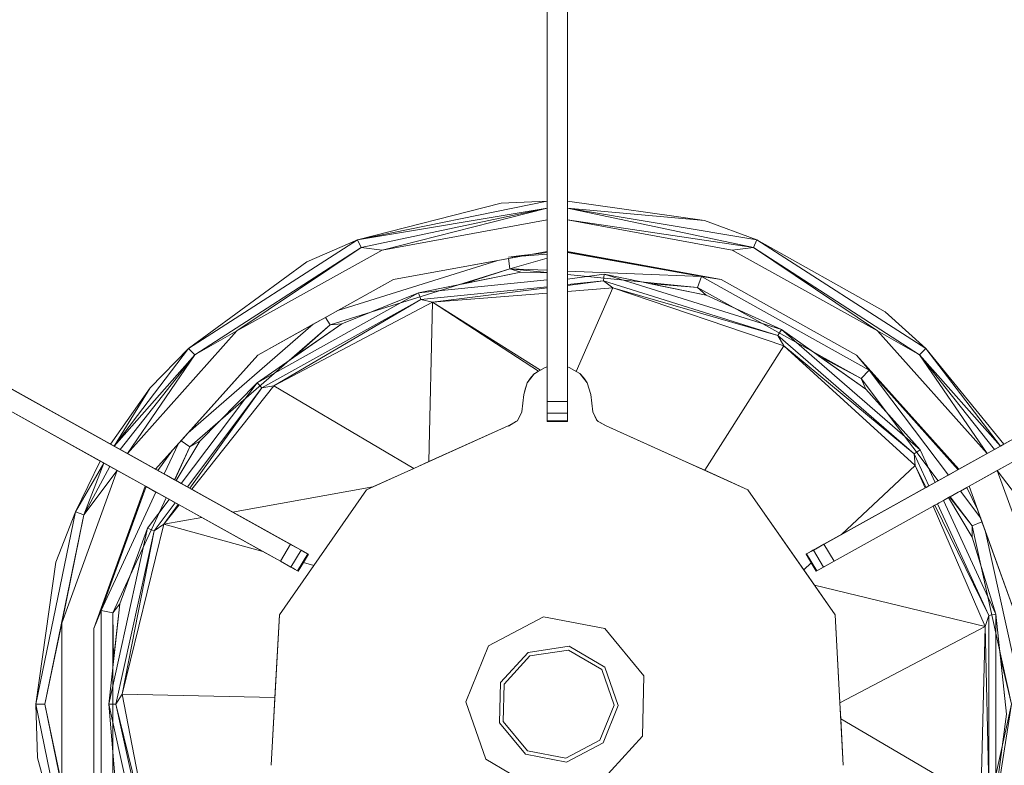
# Model space of a CAD drawing. Header units: millimetres. Extents: x -38341 to 3709, y -10682 to 48718.
# Tile 98 of 118: x -2705 to -2579, y 38673 to 38769. Entities that reach past the tile are written whole.
import ezdxf

# ---------------------------------------------------------------- set-up
doc = ezdxf.new("R2010")
doc.units = ezdxf.units.MM
doc.header["$LTSCALE"] = 50
for name, color, linetype, lineweight in [('02モデリング-03スラブ-仕上げ', 7, 'Continuous', 5), ('02モデリング-03スラブ-仕上げ_ハッチング', 7, 'Continuous', 5), ('08設備機器-流し台', 7, 'Continuous', 5), ('08設備機器-流し台_ハッチング', 7, 'Continuous', 5), ('一般', 7, 'Continuous', 5)]:
    doc.layers.add(name, color=color, linetype=linetype, lineweight=lineweight)
doc.styles.get("Standard").update_dxf_attribs({"font": 'txt', "bigfont": 'BIGFONT.SHX'})

# ---------------------------------------------------------------- blocks, each defined once
blk = doc.blocks.new('グループ-233')
at = {"color": 255, "linetype": 'Continuous', "lineweight": 5, "transparency": 33554687}
blk.add_wipeout([(11725, 4717.5), (11725, 2532.5), (8942.5, 2532.5), (8942.5, 4717.5)], dxfattribs=at).dxf.layer = '02モデリング-03スラブ-仕上げ_ハッチング'
blk.add_wipeout([(11725, 4717.5), (11725, 2532.5), (8942.5, 2532.5), (8942.5, 4717.5)], dxfattribs=at).dxf.layer = '02モデリング-03スラブ-仕上げ_ハッチング'
at = {"layer": '02モデリング-03スラブ-仕上げ', "color": 0, "flags": 1}
for tag in ['instanceID', 'IFC_UUID']:
    blk.add_attdef(tag, (8942.5, 2532.5), '', height=0.18, dxfattribs=at)
blk = doc.blocks.new('グループ-234')
at = {"color": 255, "linetype": 'Continuous', "lineweight": 5, "transparency": 33554687}
blk.add_wipeout([(4822.5, 585), (4822.5, 5617.5), (8877.5, 5617.5), (8877.5, 2467.5), (11022.5, 2467.5), (11022.5, 2117.5), (11677.5, 2117.5), (11677.5, 572.5), (11227.5, 572.5), (11227.5, 122.5), (5272.5, 122.5), (5272.5, 572.5), (4822.5, 572.5)], dxfattribs=at).dxf.layer = '02モデリング-03スラブ-仕上げ_ハッチング'
blk.add_wipeout([(4822.5, 585), (4822.5, 5617.5), (8877.5, 5617.5), (8877.5, 2467.5), (11022.5, 2467.5), (11022.5, 2117.5), (11677.5, 2117.5), (11677.5, 572.5), (11227.5, 572.5), (11227.5, 122.5), (5272.5, 122.5), (5272.5, 572.5), (4822.5, 572.5)], dxfattribs=at).dxf.layer = '02モデリング-03スラブ-仕上げ_ハッチング'
at = {"layer": '02モデリング-03スラブ-仕上げ', "color": 0, "flags": 1}
for tag in ['instanceID', 'IFC_UUID']:
    blk.add_attdef(tag, (4822.5, 122.5), '', height=0.18, dxfattribs=at)
blk = doc.blocks.new('グループ-264')
at = {"color": 255, "linetype": 'Continuous', "lineweight": 18, "transparency": 33554687}
blk.add_wipeout([(10819.71, 3210.25), (10819.71, 3197.25), (10829.05, 3197.25), (10829.05, 3210.25), (11597.94, 3210.25), (11597.94, 3197.25), (11602.61, 3197.25), (11602.61, 2547.25), (8956.63, 2547.25), (8956.63, 3197.25), (8961.3, 3197.25), (8961.3, 3210.25), (10041.48, 3210.25), (10041.48, 3197.25), (10050.82, 3197.25), (10050.82, 3210.25)], dxfattribs=at).dxf.layer = '08設備機器-流し台_ハッチング'
at = {"layer": '08設備機器-流し台', "color": 7, "linetype": 'Continuous', "lineweight": 13, "transparency": 33554687}
for p, q in [((11290.02, 3053.83), (11290.02, 3108.41)), ((11292.61, 3108.41), (11292.61, 3053.83)), ((11290.02, 3100.63), (11290.02, 3102.48)), ((11292.61, 3102.48), (11292.61, 3100.63)), ((11290.02, 3097.71), (11290.02, 3100.63)), ((11292.61, 3100.63), (11292.61, 3097.71)), ((11290.02, 3079.39), (11290.02, 3097.71)), ((11292.61, 3097.71), (11292.61, 3079.39)), ((11290.02, 3079.39), (11265.86, 3074.47)), ((11290.02, 3079.39), (11284.18, 3079.13)), ((11290.02, 3079.39), (11284.18, 3079.13)), ((11290.02, 3078.5), (11290.02, 3079.39)), ((11292.61, 3078.5), (11292.61, 3079.39)), ((11310.09, 3076.91), (11292.61, 3079.39)), ((11310.09, 3076.91), (11292.61, 3079.39)), ((11284.18, 3079.13), (11265.86, 3074.47)), ((11284.18, 3079.13), (11265.86, 3074.47)), ((11290.02, 3078.5), (11265.86, 3074.47)), ((11290.02, 3078.5), (11266.3, 3073.46)), ((11290.02, 3078.5), (11269, 3073.14)), ((11290.02, 3076.99), (11290.02, 3078.5)), ((11292.61, 3078.5), (11292.61, 3076.99)), ((11316.33, 3073.46), (11292.61, 3078.5)), ((11310.09, 3076.91), (11292.61, 3078.5)), ((11316.77, 3074.47), (11292.61, 3078.5)), ((11290.02, 3076.99), (11269, 3073.14)), ((11290.02, 3072.99), (11290.02, 3076.99)), ((11292.61, 3076.99), (11292.61, 3072.95)), ((11313.64, 3073.14), (11292.61, 3076.99)), ((11316.33, 3073.46), (11292.61, 3076.99)), ((11316.77, 3074.47), (11310.09, 3076.91)), ((11316.77, 3074.47), (11310.09, 3076.91)), ((11265.86, 3074.47), (11244.29, 3060.58)), ((11265.86, 3074.47), (11259.36, 3071.64)), ((11265.86, 3074.47), (11259.36, 3071.64)), ((11266.3, 3073.46), (11265.86, 3074.47)), ((11316.77, 3074.47), (11316.33, 3073.46)), ((11338.35, 3060.58), (11316.77, 3074.47)), ((11333.13, 3065.29), (11316.77, 3074.47)), ((11333.13, 3065.29), (11316.77, 3074.47)), ((11266.3, 3073.46), (11245.09, 3059.8)), ((11266.3, 3073.46), (11250.46, 3062.83)), ((11269, 3073.14), (11250.46, 3062.83)), ((11269, 3073.14), (11266.3, 3073.46)), ((11316.33, 3073.46), (11313.64, 3073.14)), ((11332.17, 3062.83), (11313.64, 3073.14)), ((11332.17, 3062.83), (11316.33, 3073.46)), ((11337.54, 3059.8), (11316.33, 3073.46)), ((11283.76, 3071.84), (11263.35, 3065.44)), ((11290.02, 3072.99), (11270.42, 3069.38)), ((11283.76, 3071.84), (11270.42, 3069.38)), ((11285.12, 3072.09), (11283.76, 3071.84)), ((11286.76, 3072.46), (11285.1, 3072.26)), ((11286.77, 3072.39), (11285.1, 3072.26)), ((11286.77, 3072.39), (11285.12, 3072.09)), ((11285.26, 3070.78), (11285.12, 3072.09)), ((11290.02, 3072.13), (11285.26, 3070.78)), ((11287.93, 3072.6), (11286.76, 3072.46)), ((11290.02, 3072.65), (11286.77, 3072.39)), ((11290.02, 3072.86), (11287.93, 3072.6)), ((11290.02, 3072.13), (11290.02, 3072.65)), ((11290.02, 3070.59), (11290.02, 3072.13)), ((11292.61, 3072.9), (11292.61, 3072.95)), ((11312.22, 3069.38), (11292.61, 3072.95)), ((11312.22, 3069.38), (11292.61, 3072.9)), ((11309.7, 3069.76), (11292.61, 3072.9)), ((11292.61, 3072.86), (11292.61, 3072.9)), ((11292.61, 3072.86), (11292.61, 3070.48)), ((11309.7, 3069.76), (11292.61, 3072.86)), ((11259.36, 3071.64), (11244.29, 3060.58)), ((11259.36, 3071.64), (11244.29, 3060.58)), ((11285.26, 3070.78), (11262.35, 3063.61)), ((11285.26, 3070.78), (11279.35, 3068.84)), ((11290.02, 3070.59), (11285.26, 3070.78)), ((11285.26, 3070.78), (11286.67, 3070.32)), ((11290.02, 3070.3), (11285.26, 3070.78)), ((11290.02, 3070.3), (11290.02, 3070.59)), ((11270.42, 3069.38), (11253.13, 3059.76)), ((11270.42, 3069.38), (11263.35, 3065.44)), ((11286.67, 3070.32), (11273.64, 3067.69)), ((11273.64, 3067.69), (11290.02, 3069.34)), ((11286.67, 3070.32), (11279.35, 3068.84)), ((11286.67, 3070.32), (11290.02, 3070.25)), ((11286.67, 3070.32), (11290.02, 3070.25)), ((11290.02, 3070.25), (11290.02, 3070.3)), ((11290.02, 3069.34), (11290.02, 3070.25)), ((11290.02, 3069.08), (11290.02, 3069.34)), ((11292.61, 3070.48), (11292.61, 3070.04)), ((11309.7, 3069.76), (11292.61, 3070.48)), ((11297.3, 3070.08), (11292.61, 3069.43)), ((11309.22, 3068.36), (11292.61, 3070.04)), ((11292.61, 3069.43), (11292.61, 3068.74)), ((11297.2, 3069.21), (11297.3, 3070.08)), ((11319.91, 3063), (11297.3, 3070.08)), ((11310.31, 3067.38), (11297.3, 3070.08)), ((11309.22, 3068.36), (11309.7, 3069.76)), ((11309.7, 3069.76), (11312.22, 3069.38)), ((11331.11, 3057.85), (11309.7, 3069.76)), ((11329.5, 3059.76), (11312.22, 3069.38)), ((11290.02, 3068.48), (11273.92, 3066.85)), ((11290.02, 3068.32), (11275.41, 3066.52)), ((11290.02, 3068.48), (11290.02, 3069.08)), ((11290.02, 3067.67), (11290.02, 3068.32)), ((11297.2, 3069.21), (11292.61, 3068.64)), ((11297.2, 3069.21), (11292.61, 3068.74)), ((11292.61, 3068.64), (11292.61, 3067.87)), ((11298.42, 3068.32), (11292.61, 3067.87)), ((11298.42, 3068.32), (11293.73, 3057.68)), ((11298.42, 3068.32), (11297.2, 3069.21)), ((11319.47, 3062.24), (11297.2, 3069.21)), ((11320.21, 3060.95), (11298.42, 3068.32)), ((11319.47, 3062.24), (11298.42, 3068.32)), ((11309.22, 3068.36), (11303, 3068.9)), ((11310.31, 3067.38), (11303, 3068.9)), ((11330.08, 3056.75), (11309.22, 3068.36)), ((11310.31, 3067.38), (11309.22, 3068.36)), ((11273.64, 3067.69), (11253.04, 3056.22)), ((11273.92, 3066.85), (11253.65, 3055.57)), ((11273.92, 3066.85), (11255.15, 3055.85)), ((11273.64, 3067.69), (11263.83, 3063.74)), ((11273.64, 3067.69), (11273.92, 3066.85)), ((11273.92, 3066.85), (11275.41, 3066.52)), ((11290.02, 3067.67), (11275.41, 3066.52)), ((11290.02, 3058.27), (11290.02, 3067.67)), ((11292.61, 3067.87), (11292.61, 3058.27)), ((11319.91, 3063), (11310.31, 3067.38)), ((11275.41, 3066.52), (11255.15, 3055.85)), ((11275.41, 3066.52), (11274.95, 3046.17)), ((11275.41, 3066.52), (11289.17, 3057.83)), ((11275.41, 3066.52), (11289.17, 3057.84)), ((11288.93, 3057.69), (11275.41, 3066.52)), ((11261.77, 3064.57), (11260.57, 3063.9)), ((11263.35, 3065.44), (11261.77, 3064.57)), ((11261.77, 3064.57), (11262.35, 3063.61)), ((11338.35, 3060.58), (11333.13, 3065.29)), ((11338.35, 3060.58), (11333.13, 3065.29)), ((11260.2, 3063.69), (11244.25, 3049.85)), ((11262.35, 3063.61), (11244.45, 3048.07)), ((11263.83, 3063.74), (11253.04, 3056.22)), ((11260.2, 3063.69), (11253.13, 3059.76)), ((11263.83, 3063.74), (11257.77, 3059.52)), ((11262.35, 3063.61), (11257.77, 3059.52)), ((11260.57, 3063.9), (11260.2, 3063.69)), ((11262.35, 3063.61), (11263.83, 3063.74)), ((11208.26, 3062.91), (11257.3, 3035.63)), ((11250.46, 3062.83), (11236.49, 3047.21)), ((11250.46, 3062.83), (11245.09, 3059.8)), ((11319.47, 3062.24), (11319.91, 3063)), ((11320.21, 3060.95), (11319.47, 3062.24)), ((11336.86, 3047.14), (11319.47, 3062.24)), ((11337.6, 3047.66), (11319.91, 3063)), ((11330.68, 3055.43), (11319.91, 3063)), ((11374.38, 3062.91), (11325.34, 3035.63)), ((11346.15, 3047.21), (11332.17, 3062.83)), ((11337.54, 3059.8), (11332.17, 3062.83)), ((11256, 3033.46), (11206.96, 3060.75)), ((11244.29, 3060.58), (11234.79, 3048.15)), ((11244.29, 3060.58), (11239.4, 3055.56)), ((11244.29, 3060.58), (11239.4, 3055.56)), ((11244.29, 3060.58), (11245.09, 3059.8)), ((11320.21, 3060.95), (11310.16, 3045.06)), ((11336.99, 3045.68), (11320.21, 3060.95)), ((11336.86, 3047.14), (11320.21, 3060.95)), ((11375.68, 3060.75), (11326.64, 3033.46)), ((11338.35, 3060.58), (11337.54, 3059.8)), ((11348.3, 3048.41), (11338.35, 3060.58)), ((11347.85, 3048.15), (11338.35, 3060.58)), ((11348.3, 3048.41), (11338.35, 3060.58)), ((11245.09, 3059.8), (11234.79, 3048.15)), ((11245.09, 3059.8), (11235.55, 3047.73)), ((11245.09, 3059.8), (11236.49, 3047.21)), ((11253.13, 3059.76), (11240.08, 3045.2)), ((11253.13, 3059.76), (11244.25, 3049.85)), ((11330.08, 3056.75), (11324.63, 3059.68)), ((11330.68, 3055.43), (11324.63, 3059.68)), ((11342.54, 3045.21), (11329.5, 3059.76)), ((11329.5, 3059.76), (11331.11, 3057.85)), ((11342.45, 3045.12), (11329.5, 3059.76)), ((11346.15, 3047.21), (11337.54, 3059.8)), ((11347.08, 3047.73), (11337.54, 3059.8)), ((11347.85, 3048.15), (11337.54, 3059.8)), ((11288.43, 3057.4), (11289.78, 3058.19)), ((11289.17, 3057.84), (11289.78, 3058.19)), ((11289.78, 3058.19), (11290.02, 3058.27)), ((11289.78, 3058.19), (11290.02, 3058.24)), ((11290.02, 3058.24), (11290.02, 3058.27)), ((11290.02, 3057.97), (11290.02, 3058.24)), ((11292.61, 3058.27), (11292.61, 3058.24)), ((11292.61, 3058.27), (11292.85, 3058.19)), ((11292.61, 3058.24), (11292.61, 3056.76)), ((11292.61, 3058.24), (11292.85, 3058.19)), ((11292.85, 3058.19), (11294.2, 3057.4)), ((11292.85, 3058.19), (11293.73, 3057.68)), ((11233.03, 3046.24), (11213.96, 3056.85)), ((11217.87, 3057.57), (11234.33, 3048.41)), ((11287.49, 3056.22), (11288.43, 3057.4)), ((11287.49, 3056.22), (11288, 3056.96)), ((11287.61, 3056.39), (11287.99, 3056.95)), ((11288.43, 3057.4), (11288, 3056.96)), ((11288.43, 3057.4), (11288, 3056.96)), ((11288.46, 3057.42), (11288.93, 3057.69)), ((11288.93, 3057.69), (11289.17, 3057.84)), ((11290.02, 3053.83), (11290.02, 3057.97)), ((11292.61, 3056.76), (11292.61, 3055.54)), ((11293.73, 3057.68), (11294.2, 3057.4)), ((11294.64, 3056.96), (11294.2, 3057.4)), ((11294.2, 3057.4), (11295.15, 3056.22)), ((11294.46, 3057.14), (11294.2, 3057.4)), ((11294.64, 3056.96), (11295.15, 3056.22)), ((11294.64, 3056.96), (11294.79, 3056.74)), ((11330.08, 3056.75), (11331.11, 3057.85)), ((11342.45, 3045.12), (11331.11, 3057.85)), ((11341.21, 3044.46), (11331.11, 3057.85)), ((11364.76, 3057.57), (11348.3, 3048.41)), ((11257.56, 3035.48), (11220.64, 3056.02)), ((11239.4, 3055.56), (11234.33, 3048.41)), ((11239.4, 3055.56), (11234.33, 3048.41)), ((11239.4, 3055.56), (11234.79, 3048.15)), ((11253.04, 3056.22), (11243.36, 3043.38)), ((11253.65, 3055.57), (11244.14, 3042.95)), ((11253.65, 3055.57), (11244.45, 3042.77)), ((11255.15, 3055.85), (11244.69, 3042.64)), ((11253.04, 3056.22), (11245.75, 3048.78)), ((11253.04, 3056.22), (11253.65, 3055.57)), ((11253.65, 3055.57), (11255.15, 3055.85)), ((11273.04, 3045.31), (11255.15, 3055.85)), ((11287.04, 3054.75), (11287.49, 3056.22)), ((11287.24, 3055.4), (11287.36, 3055.81)), ((11287.36, 3055.81), (11287.49, 3056.22)), ((11292.61, 3055.54), (11292.61, 3053.83)), ((11294.79, 3056.74), (11295.15, 3056.22)), ((11295.15, 3056.22), (11295.6, 3054.75)), ((11295.15, 3056.22), (11295.6, 3054.75)), ((11325.07, 3035.48), (11361.99, 3056.02)), ((11339.9, 3043.73), (11330.08, 3056.75)), ((11330.68, 3055.43), (11330.08, 3056.75)), ((11286.79, 3052.51), (11287.04, 3054.75)), ((11286.79, 3052.51), (11287.04, 3054.75)), ((11287.04, 3054.75), (11287.24, 3055.4)), ((11295.6, 3054.75), (11295.84, 3052.51)), ((11295.6, 3054.75), (11295.84, 3052.51)), ((11337.6, 3047.66), (11330.68, 3055.43)), ((11292.61, 3053.83), (11290.02, 3053.83)), ((11290.02, 3053.83), (11290.02, 3052.34)), ((11290.02, 3053.83), (11290.02, 3052.34)), ((11292.61, 3052.34), (11292.61, 3053.83)), ((11292.61, 3052.34), (11292.61, 3053.83)), ((11286.24, 3051.35), (11286.79, 3052.51)), ((11286.31, 3051.49), (11286.79, 3052.51)), ((11292.61, 3052.34), (11290.02, 3052.34)), ((11290.02, 3052.34), (11290.02, 3051.38)), ((11290.02, 3052.34), (11290.02, 3051.38)), ((11292.61, 3051.38), (11292.61, 3052.34)), ((11292.61, 3051.38), (11292.61, 3052.34)), ((11295.84, 3052.51), (11296.39, 3051.35)), ((11295.84, 3052.51), (11296.33, 3051.49)), ((11285.08, 3050.75), (11267.01, 3042.59)), ((11285.08, 3050.75), (11274.95, 3046.17)), ((11285.08, 3050.75), (11286.24, 3051.35)), ((11286.13, 3051.31), (11285.12, 3050.67)), ((11292.61, 3051.38), (11290.02, 3051.38)), ((11290.02, 3051.3), (11290.02, 3051.38)), ((11290.02, 3051.3), (11292.61, 3051.3)), ((11290.02, 3051.3), (11292.61, 3051.3)), ((11292.61, 3051.3), (11292.61, 3051.38)), ((11296.33, 3051.49), (11296.52, 3051.29)), ((11296.39, 3051.35), (11297.56, 3050.75)), ((11296.52, 3051.29), (11297.56, 3050.75)), ((11315.63, 3042.59), (11297.56, 3050.75)), ((11308.02, 3046.03), (11297.56, 3050.75)), ((11244.25, 3049.85), (11243.35, 3048.84)), ((11234.33, 3048.41), (11234.79, 3048.15)), ((11234.79, 3048.15), (11235.55, 3047.73)), ((11243, 3048.5), (11241.19, 3044.59)), ((11242.96, 3048.41), (11242.25, 3047.62)), ((11244.45, 3048.07), (11242.5, 3043.86)), ((11244.45, 3048.07), (11242.56, 3043.83)), ((11245.75, 3048.78), (11242.71, 3043.74)), ((11245.75, 3048.78), (11242.71, 3043.74)), ((11243.35, 3048.84), (11243.03, 3048.49)), ((11243.35, 3048.84), (11244.45, 3048.07)), ((11244.45, 3048.07), (11245.75, 3048.78)), ((11347.85, 3048.15), (11347.08, 3047.73)), ((11348.3, 3048.41), (11347.85, 3048.15)), ((11236.49, 3047.21), (11235.55, 3047.73)), ((11236.49, 3047.21), (11240.12, 3045.18)), ((11242.25, 3047.62), (11240.39, 3045.04)), ((11336.86, 3047.14), (11337.6, 3047.66)), ((11336.99, 3045.68), (11336.86, 3047.14)), ((11338.73, 3043.08), (11336.86, 3047.14)), ((11339.51, 3043.51), (11337.6, 3047.66)), ((11342.55, 3045.2), (11345.67, 3046.94)), ((11345.67, 3046.94), (11342.62, 3045.24)), ((11345.67, 3046.94), (11346.15, 3047.21)), ((11347.08, 3047.73), (11346.15, 3047.21)), ((11233.03, 3046.24), (11229.87, 3039.78)), ((11233.03, 3046.24), (11229.87, 3039.78)), ((11233.49, 3045.99), (11229.87, 3039.78)), ((11233.49, 3045.99), (11230.92, 3039.36)), ((11234.26, 3045.56), (11230.92, 3039.36)), ((11233.03, 3046.24), (11233.49, 3045.99)), ((11233.49, 3045.99), (11234.26, 3045.56)), ((11234.26, 3045.56), (11235.19, 3045.04)), ((11274.95, 3046.17), (11273.04, 3045.31)), ((11310.16, 3045.06), (11308.02, 3046.03)), ((11327.57, 3036.87), (11336.99, 3045.68)), ((11338.24, 3042.81), (11336.99, 3045.68)), ((11338.37, 3042.88), (11336.99, 3045.68)), ((11347.44, 3045.04), (11348.38, 3045.56)), ((11235.19, 3045.04), (11228.14, 3025.57)), ((11235.19, 3045.04), (11230.92, 3039.36)), ((11238.89, 3042.98), (11235.19, 3045.04)), ((11241.19, 3044.59), (11240.39, 3045.04)), ((11241.46, 3044.44), (11241.19, 3044.59)), ((11242.5, 3043.86), (11241.46, 3044.44)), ((11273.04, 3045.31), (11267.78, 3042.94)), ((11313.05, 3043.75), (11310.16, 3045.06)), ((11339.9, 3043.73), (11340.8, 3044.23)), ((11340.8, 3044.23), (11341.21, 3044.46)), ((11341.21, 3044.46), (11342.43, 3045.14)), ((11342.55, 3045.2), (11342.62, 3045.24)), ((11347.44, 3045.04), (11343.84, 3043.04)), ((11354.49, 3025.57), (11347.44, 3045.04)), ((11351.72, 3039.36), (11347.45, 3045.04)), ((11232.23, 3024.87), (11238.78, 3043.02)), ((11238.9, 3042.98), (11232.23, 3024.87)), ((11238.9, 3042.98), (11233.15, 3027.17)), ((11240.13, 3042.29), (11238.9, 3042.98)), ((11242.56, 3043.83), (11242.5, 3043.86)), ((11242.71, 3043.74), (11242.56, 3043.83)), ((11243.36, 3043.38), (11242.71, 3043.74)), ((11243.9, 3043.08), (11243.36, 3043.38)), ((11244.14, 3042.95), (11243.9, 3043.08)), ((11244.45, 3042.77), (11244.14, 3042.95)), ((11315.63, 3042.59), (11313.05, 3043.75)), ((11338.37, 3042.88), (11338.73, 3043.08)), ((11338.73, 3043.08), (11338.89, 3043.17)), ((11338.89, 3043.17), (11339.51, 3043.51)), ((11350.4, 3024.87), (11343.84, 3043.04)), ((11240.13, 3042.29), (11233.15, 3027.17)), ((11240.54, 3042.06), (11240.13, 3042.29)), ((11241.44, 3041.56), (11240.54, 3042.06)), ((11244.69, 3042.64), (11244.45, 3042.77)), ((11249.91, 3039.74), (11244.69, 3042.64)), ((11267.78, 3042.94), (11249.91, 3039.74)), ((11267.01, 3042.59), (11255.88, 3026.63)), ((11267.01, 3042.59), (11260.26, 3032.92)), ((11267.78, 3042.94), (11267.01, 3042.59)), ((11326.76, 3026.63), (11315.63, 3042.59)), ((11322.76, 3032.37), (11315.63, 3042.59)), ((11327.57, 3036.87), (11338.24, 3042.81)), ((11341.43, 3041.69), (11341.37, 3041.66)), ((11342.47, 3042.27), (11341.43, 3041.69)), ((11344.25, 3037.96), (11341.43, 3041.69)), ((11342.74, 3042.42), (11342.47, 3042.27)), ((11343.54, 3042.87), (11342.74, 3042.42)), ((11345.34, 3038.97), (11342.74, 3042.42)), ((11344.92, 3040.05), (11343.54, 3042.87)), ((11241.44, 3041.56), (11234.65, 3026.86)), ((11241.83, 3041.35), (11239.06, 3037.68)), ((11242.6, 3040.92), (11239.89, 3037.32)), ((11242.97, 3040.71), (11241.14, 3038.17)), ((11243.1, 3040.64), (11241.14, 3038.17)), ((11242.45, 3041), (11241.83, 3041.35)), ((11242.6, 3040.92), (11242.45, 3041)), ((11242.97, 3040.71), (11242.6, 3040.92)), ((11245.99, 3039.03), (11243.1, 3040.64)), ((11339.25, 3040.48), (11326.65, 3033.47)), ((11339.48, 3040.61), (11339.25, 3040.48)), ((11345.89, 3025.14), (11339.25, 3040.48)), ((11339.8, 3040.78), (11339.48, 3040.61)), ((11346.37, 3026.53), (11339.48, 3040.61)), ((11340.03, 3040.91), (11339.8, 3040.78)), ((11346.37, 3026.53), (11339.8, 3040.78)), ((11340.57, 3041.21), (11340.03, 3040.91)), ((11341.22, 3041.58), (11340.57, 3041.21)), ((11347.27, 3026.72), (11340.57, 3041.21)), ((11341.37, 3041.66), (11341.22, 3041.58)), ((11344.23, 3036.53), (11341.22, 3041.58)), ((11344.23, 3036.53), (11341.22, 3041.58)), ((11344.25, 3037.96), (11341.37, 3041.66)), ((11229.87, 3039.78), (11224.81, 3015.25)), ((11230.92, 3039.36), (11225.95, 3015.25)), ((11229.87, 3039.78), (11227.35, 3033.34)), ((11229.87, 3039.78), (11227.35, 3033.34)), ((11230.92, 3039.36), (11228.14, 3025.57)), ((11229.87, 3039.78), (11230.92, 3039.36)), ((11257.47, 3035.53), (11249.91, 3039.74)), ((11345.28, 3039.05), (11344.92, 3040.05)), ((11241.14, 3038.17), (11235.81, 3016.52)), ((11239.89, 3037.32), (11241.14, 3038.17)), ((11245.99, 3039.03), (11241.14, 3038.17)), ((11253.77, 3034.7), (11241.14, 3038.17)), ((11253.77, 3034.7), (11245.99, 3039.03)), ((11344.23, 3036.53), (11344.25, 3037.96)), ((11344.25, 3037.96), (11345.48, 3038.5)), ((11349.25, 3015.25), (11344.25, 3037.96)), ((11345.48, 3038.5), (11345.32, 3038.95)), ((11345.95, 3037.21), (11345.48, 3038.5)), ((11239.06, 3037.68), (11234.11, 3015.25)), ((11239.89, 3037.32), (11235.03, 3015.25)), ((11239.06, 3037.68), (11235.54, 3028.01)), ((11239.89, 3037.32), (11235.81, 3016.52)), ((11239.06, 3037.68), (11239.89, 3037.32)), ((11325.07, 3035.48), (11327.57, 3036.87)), ((11350.4, 3024.87), (11345.95, 3037.21)), ((11350.4, 3017), (11345.95, 3037.21)), ((11257.3, 3035.63), (11256, 3033.46)), ((11257.3, 3035.63), (11257.56, 3035.48)), ((11258.64, 3034.88), (11257.3, 3035.63)), ((11258.64, 3034.88), (11257.47, 3035.53)), ((11323.79, 3034.76), (11325.07, 3035.48)), ((11323.79, 3034.76), (11325.07, 3035.48)), ((11325.34, 3035.63), (11323.99, 3034.88)), ((11325.34, 3035.63), (11324.24, 3035.02)), ((11326.64, 3033.46), (11325.34, 3035.63)), ((11347.27, 3026.72), (11344.23, 3036.53)), ((11256, 3033.46), (11253.77, 3034.7)), ((11258.64, 3034.88), (11257.34, 3032.71)), ((11259.5, 3034.4), (11258.2, 3032.24)), ((11258.28, 3032.19), (11259.58, 3034.36)), ((11259.48, 3034.41), (11258.64, 3034.88)), ((11259.1, 3034.62), (11258.64, 3034.88)), ((11258.94, 3033.29), (11259.58, 3034.36)), ((11259.58, 3034.36), (11259.11, 3034.62)), ((11259.58, 3034.36), (11259.5, 3034.4)), ((11323.06, 3034.36), (11323.13, 3034.4)), ((11323.06, 3034.36), (11324.36, 3032.19)), ((11323.06, 3034.36), (11323.71, 3033.27)), ((11323.99, 3034.88), (11323.13, 3034.4)), ((11323.68, 3034.71), (11323.13, 3034.4)), ((11324.43, 3032.24), (11323.13, 3034.4)), ((11324.02, 3034.9), (11323.65, 3034.69)), ((11323.67, 3034.7), (11323.79, 3034.76)), ((11324.24, 3035.02), (11323.99, 3034.88)), ((11325.29, 3032.71), (11323.99, 3034.88)), ((11227.35, 3033.34), (11224.81, 3015.25)), ((11227.35, 3033.34), (11224.81, 3015.25)), ((11260.26, 3032.92), (11255.88, 3026.63)), ((11256, 3033.46), (11257.34, 3032.71)), ((11258.2, 3032.24), (11256, 3033.46)), ((11256.51, 3033.18), (11256, 3033.46)), ((11257.55, 3032.6), (11256.51, 3033.18)), ((11257.87, 3032.42), (11256.51, 3033.18)), ((11257.55, 3032.6), (11256.51, 3033.18)), ((11258.28, 3032.19), (11258.94, 3033.29)), ((11260.26, 3032.92), (11258.94, 3033.29)), ((11322.76, 3032.37), (11323.71, 3033.27)), ((11323.71, 3033.27), (11324.36, 3032.19)), ((11326.64, 3033.46), (11324.36, 3032.19)), ((11326.64, 3033.46), (11324.36, 3032.19)), ((11325.29, 3032.71), (11326.64, 3033.46)), ((11257.34, 3032.71), (11258.2, 3032.24)), ((11257.87, 3032.42), (11257.55, 3032.6)), ((11257.87, 3032.42), (11257.55, 3032.6)), ((11258.2, 3032.24), (11257.88, 3032.42)), ((11258.28, 3032.19), (11258.2, 3032.24)), ((11324.13, 3030.41), (11322.76, 3032.37)), ((11324.36, 3032.19), (11324.43, 3032.24)), ((11324.43, 3032.24), (11325.29, 3032.71)), ((11326.76, 3026.63), (11324.13, 3030.41)), ((11345.89, 3025.14), (11324.13, 3030.41)), ((11235.54, 3028.01), (11234.11, 3015.25)), ((11234.65, 3026.86), (11235.54, 3028.01)), ((11235.54, 3028.01), (11234.74, 3020.85)), ((11233.15, 3027.17), (11232.23, 3024.87)), ((11233.15, 3027.17), (11233.15, 3003.34)), ((11233.15, 3027.17), (11234.65, 3026.86)), ((11234.65, 3026.86), (11234.65, 3003.65)), ((11234.65, 3026.86), (11234.74, 3020.85)), ((11255.88, 3026.63), (11254.85, 3007.43)), ((11255.88, 3026.63), (11255.43, 3018.32)), ((11327.78, 3007.43), (11326.76, 3026.63)), ((11327.36, 3015.42), (11326.76, 3026.63)), ((11347.27, 3026.72), (11346.37, 3026.53)), ((11347.27, 3003.79), (11347.27, 3026.72)), ((11348.63, 3013.95), (11347.27, 3026.72)), ((11228.14, 3025.57), (11225.95, 3015.25)), ((11228.14, 3025.57), (11228.14, 3004.94)), ((11282.55, 3022.69), (11289.56, 3026.38)), ((11282.55, 3022.69), (11289.56, 3026.38)), ((11289.56, 3026.38), (11297.39, 3024.86)), ((11289.56, 3026.38), (11297.39, 3024.86)), ((11345.89, 3025.14), (11346.37, 3026.53)), ((11346.37, 3003.98), (11346.37, 3026.53)), ((11232.23, 3024.87), (11232.23, 3005.64)), ((11297.39, 3024.86), (11302.38, 3018.85)), ((11297.39, 3024.86), (11302.38, 3018.85)), ((11327.36, 3015.42), (11345.89, 3025.14)), ((11345.34, 3002.9), (11345.89, 3025.14)), ((11346.37, 3003.98), (11345.89, 3025.14)), ((11279.65, 3015.52), (11282.55, 3022.69)), ((11279.65, 3015.52), (11282.55, 3022.69)), ((11284.07, 3017.99), (11287.59, 3021.84)), ((11284.07, 3017.99), (11287.59, 3021.84)), ((11287.59, 3021.84), (11292.85, 3022.61)), ((11287.59, 3021.84), (11292.85, 3022.61)), ((11287.84, 3021.4), (11292.75, 3022.12)), ((11287.84, 3021.4), (11292.75, 3022.12)), ((11292.75, 3022.12), (11296.99, 3019.63)), ((11292.75, 3022.12), (11296.99, 3019.63)), ((11292.85, 3022.61), (11297.39, 3019.94)), ((11292.85, 3022.61), (11297.39, 3019.94)), ((11284.55, 3017.8), (11287.84, 3021.4)), ((11284.55, 3017.8), (11287.84, 3021.4)), ((11349.25, 3015.25), (11347.86, 3021.13)), ((11348.63, 3013.95), (11347.86, 3021.13)), ((11296.99, 3019.63), (11298.58, 3015.09)), ((11296.99, 3019.63), (11298.58, 3015.09)), ((11297.39, 3019.94), (11299.1, 3015.08)), ((11297.39, 3019.94), (11299.1, 3015.08)), ((11255.43, 3018.32), (11255.31, 3016.07)), ((11283.94, 3012.86), (11284.07, 3017.99)), ((11283.94, 3012.86), (11284.07, 3017.99)), ((11302.19, 3011.16), (11302.38, 3018.85)), ((11302.38, 3018.85), (11302.19, 3011.16)), ((11284.43, 3013.02), (11284.55, 3017.8)), ((11284.43, 3013.02), (11284.55, 3017.8)), ((11235.81, 3016.52), (11235.03, 3015.25)), ((11235.81, 3016.52), (11255.31, 3016.07)), ((11235.81, 3016.52), (11240.08, 2994.65)), ((11255.31, 3016.07), (11255.19, 3013.65)), ((11282.2, 3008.23), (11279.65, 3015.52)), ((11282.2, 3008.23), (11279.65, 3015.52)), ((11327.47, 3013.35), (11327.36, 3015.42)), ((11224.81, 3015.25), (11225.95, 3015.25)), ((11224.81, 3015.25), (11229.87, 2990.72)), ((11224.81, 3015.25), (11225.03, 3008.37)), ((11224.81, 3015.25), (11225.03, 3008.37)), ((11225.95, 3015.25), (11228.14, 3004.94)), ((11225.95, 3015.25), (11230.92, 2991.15)), ((11235.03, 3015.25), (11234.11, 3015.25)), ((11234.11, 3015.25), (11239.06, 2992.83)), ((11234.11, 3015.25), (11234.97, 3005.05)), ((11235.03, 3015.25), (11240.08, 2994.65)), ((11235.03, 3015.25), (11239.89, 2993.19)), ((11296.77, 3010.63), (11298.58, 3015.09)), ((11298.58, 3015.09), (11296.77, 3010.63)), ((11299.1, 3015.08), (11297.16, 3010.3)), ((11299.1, 3015.08), (11297.16, 3010.3)), ((11344.25, 2992.54), (11349.25, 3015.25)), ((11345.79, 2992.87), (11349.25, 3015.25)), ((11255.19, 3013.65), (11254.85, 3007.43)), ((11287.27, 3008.85), (11283.94, 3012.86)), ((11287.27, 3008.85), (11283.94, 3012.86)), ((11287.54, 3009.28), (11284.43, 3013.02)), ((11287.54, 3009.28), (11284.43, 3013.02)), ((11327.78, 3007.43), (11327.47, 3013.35)), ((11345.34, 3002.9), (11327.47, 3013.35)), ((11347.27, 3003.79), (11348.63, 3013.95)), ((11292.41, 3008.33), (11296.77, 3010.63)), ((11296.77, 3010.63), (11292.41, 3008.33)), ((11297.16, 3010.3), (11292.49, 3007.84)), ((11297.16, 3010.3), (11292.49, 3007.84)), ((11296.91, 3005.38), (11302.19, 3011.16)), ((11302.19, 3011.16), (11296.91, 3005.38)), ((11292.41, 3008.33), (11287.54, 3009.28)), ((11292.41, 3008.33), (11287.54, 3009.28)), ((11225.03, 3008.37), (11229.87, 2990.72)), ((11225.03, 3008.37), (11229.87, 2990.72)), ((11289.02, 3004.22), (11282.2, 3008.23)), ((11289.02, 3004.22), (11282.2, 3008.23)), ((11292.49, 3007.84), (11287.27, 3008.85)), ((11292.49, 3007.84), (11287.27, 3008.85))]:
    blk.add_line(p, q, dxfattribs=at)
blk = doc.blocks.new('グループ-265')
at = {"layer": '08設備機器-流し台', "color": 7, "transparency": 33554687}
blk.add_blockref('グループ-264', (0, 0), dxfattribs=at)
at = {"layer": '08設備機器-流し台', "color": 0, "flags": 1}
for tag in ['備考', '価格', '備考', '設備機器', '部位', '名称', '適用', '単価', '単位', '数量', '記号', 'メーカー']:
    blk.add_attdef(tag, (8956.63, 2547.25), '', height=0.18, dxfattribs=at)
blk = doc.blocks.new('_2F-FL (2D)')
at = {"layer": '02モデリング-03スラブ-仕上げ', "color": 7, "transparency": 33554687}
blk.add_blockref('グループ-233', (0, 0), dxfattribs=at)
blk.add_blockref('グループ-234', (0, 0), dxfattribs=at)
at = {"layer": '08設備機器-流し台', "color": 7, "transparency": 33554687}
blk.add_blockref('グループ-265', (0, 0), dxfattribs=at)

msp = doc.modelspace()

# ---------------------------------------------------------------- block references
at = {"layer": '一般', "color": 7, "transparency": 33554687}
msp.add_blockref('_2F-FL (2D)', (-13927.831, 35665.986), dxfattribs=at)

doc.saveas('drawing.dxf')
